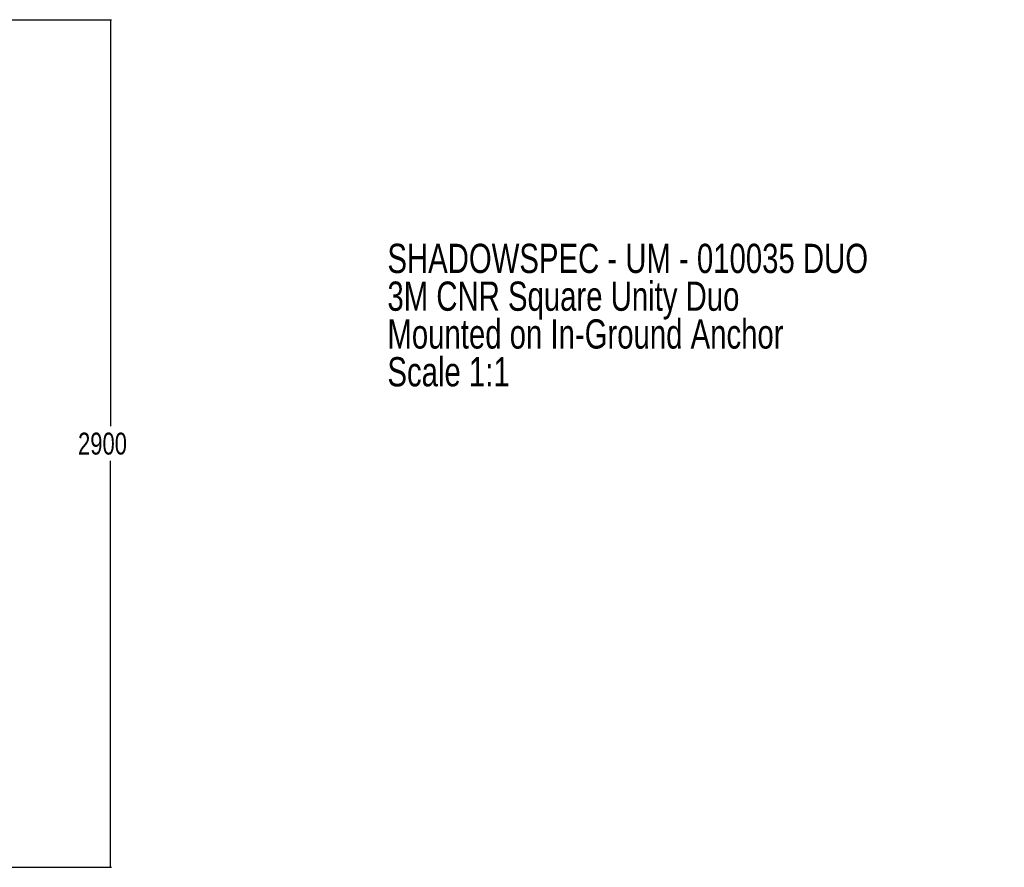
# Paper-space layout '3M DUO In Ground Anchor' of a CAD drawing. Header units: millimetres. Extents: x 10 to 10335, y 20 to 7920.
# Tile 116 of 116: x 6699 to 10067, y 4840 to 7740. Entities that reach past the tile are written whole.
import ezdxf

# ---------------------------------------------------------------- set-up
doc = ezdxf.new("R2010")
doc.units = ezdxf.units.MM
doc.layers.add('COMPONENT_GEOMETRY', color=7, linetype='Continuous')
doc.styles.add('SLDTEXTSTYLE0', font='TXT', dxfattribs={"width": 0.75})
doc.dimstyles.new('SLDDIMSTYLE0', dxfattribs={"dimtxt": 75, "dimasz": 3.302, "dimexe": 0, "dimexo": 0.0625, "dimgap": 18.75, "dimtad": 0, "dimtih": 1, "dimtoh": 1, "dimdec": 1, "dimrnd": 1e-09, "dimzin": 12, "dimdsep": 46, "dimtxsty": 'SLDTEXTSTYLE0', "dimsah": 1, "dimcen": 0.09, "dimadec": 0, "dimazin": 3, "dimtfac": 1, "dimtdec": 1, "dimtofl": 0, "dimtmove": 0, "dimatfit": 3, "dimfxl": 1, "dimfrac": 2, "dimtolj": 1, "dimtzin": 12, "dimarcsym": 0})

# ---------------------------------------------------------------- blocks, each defined once
blk = doc.blocks.new('SW_NOTE_2')
at = {"layer": 'COMPONENT_GEOMETRY', "color": 0, "char_height": 100, "attachment_point": 1, "style": 'SLDTEXTSTYLE0'}
for s, insert in [('SHADOWSPEC - UM - 010035 DUO', (0, 128.9)), ('3M CNR Square Unity Duo', (0, -0.4)), ('Mounted on In-Ground Anchor', (0, -129.7)), ('Scale 1:1', (0, -259))]:
    blk.add_mtext(s, dxfattribs=dict(at, insert=insert))
blk = doc.blocks.new('_D_18')
at = {"layer": 'COMPONENT_GEOMETRY', "color": 7}
for p, q in [((5147, 7739.7), (7012.5, 7739.7)), ((7009.3, 7739.7), (7009.3, 6349.2)), ((7009.3, 4839.6), (7009.3, 6230.1)), ((5147, 4839.6), (7012.5, 4839.6))]:
    blk.add_line(p, q, dxfattribs=at)
for points in [[(7009.3, 7739.7), (7008.8, 7736.4), (7009.8, 7736.4)], [(7009.3, 4839.6), (7009.8, 4842.9), (7008.8, 4842.9)]]:
    blk.add_solid(points, dxfattribs=at)
at = {"layer": 'COMPONENT_GEOMETRY', "color": 7, "insert": (6898.5, 6326.8), "char_height": 75, "attachment_point": 1, "style": 'SLDTEXTSTYLE0'}
blk.add_mtext('2900', dxfattribs=at)

psp = doc.layouts.new('3M DUO In Ground Anchor')

# ---------------------------------------------------------------- block references
at = {"layer": 'COMPONENT_GEOMETRY', "color": 7}
psp.add_blockref('SW_NOTE_2', (7956.73, 6844.14), dxfattribs=at)

# ---------------------------------------------------------------- dimensions: what is measured, and where the dimension line sits
dim = psp.add_linear_dim(base=(7009.31, 4839.64), p1=(5145.69, 7739.68), p2=(5145.69, 4839.64), angle=270, dimstyle='SLDDIMSTYLE0', dxfattribs=at)
dim.commit()
dim.dimension.update_dxf_attribs({"geometry": '_D_18', "text_midpoint": (7009.31, 6289.66), "dimtype": 160})

doc.saveas('drawing.dxf')
